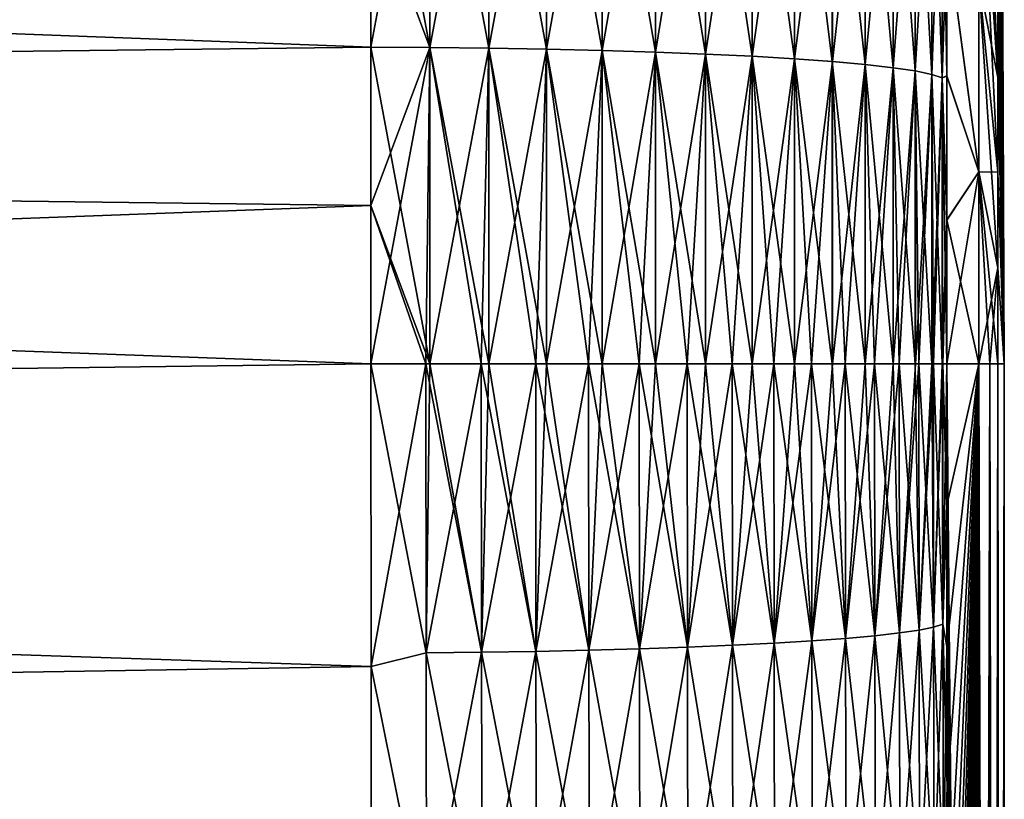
# Model space of a CAD drawing. Header units: metres. Extents: x -2 to 78, y -85 to 85.
# Tile 203 of 256: x 29.01 to 31.5, y -39.1 to -37.13. Entities that reach past the tile are written whole.
import ezdxf

# ---------------------------------------------------------------- set-up
doc = ezdxf.new("R2010")
doc.units = ezdxf.units.M
doc.layers.add('solid_20004802', color=7, linetype='CONTINUOUS')

msp = doc.modelspace()

# ---------------------------------------------------------------- linework, layer by layer
at = {"layer": 'solid_20004802'}
for points in [[(31.483782, -33.972858), (31.483782, -33.980206, 0.243153), (31.5, -38)], [(31.483782, -33.980206, -0.243153), (31.483782, -33.972858), (31.5, -38)], [(31.483782, -33.980206, 0.243153), (31.483782, -34.00222, 0.485418), (31.5, -38)], [(31.483782, -34.00222, -0.485418), (31.483782, -33.980206, -0.243153), (31.5, -38)], [(31.483782, -34.00222, 0.485418), (31.483782, -34.038826, 0.725912), (31.5, -38)], [(31.483782, -34.038826, -0.725912), (31.483782, -34.00222, -0.485418), (31.5, -38)], [(31.483782, -34.038826, 0.725912), (31.483782, -34.089882, 0.963758), (31.5, -38)], [(31.483782, -34.089882, -0.963758), (31.483782, -34.038826, -0.725912), (31.5, -38)], [(31.483782, -34.089882, 0.963758), (31.483782, -34.155205, 1.198087), (31.5, -38)], [(31.483782, -34.155205, -1.198087), (31.483782, -34.089882, -0.963758), (31.5, -38)], [(31.483782, -34.155205, 1.198087), (31.483782, -34.234558, 1.428044), (31.5, -38)], [(31.483782, -34.234558, -1.428044), (31.483782, -34.155205, -1.198087), (31.5, -38)], [(31.483782, -34.234558, 1.428044), (31.483782, -34.327652, 1.65279), (31.5, -38)], [(31.483782, -34.327652, -1.65279), (31.483782, -34.234558, -1.428044), (31.5, -38)], [(31.483782, -34.327652, 1.65279), (31.483782, -34.434143, 1.871505), (31.5, -38)], [(31.483782, -34.434143, -1.871505), (31.483782, -34.327652, -1.65279), (31.5, -38)], [(31.483782, -34.434143, 1.871505), (31.483782, -34.55365, 2.083392), (31.5, -38)], [(31.483782, -34.55365, -2.083392), (31.483782, -34.434143, -1.871505), (31.5, -38)], [(31.483782, -34.55365, 2.083392), (31.483782, -34.68573, 2.287677), (31.5, -38)], [(31.483782, -34.68573, -2.287677), (31.483782, -34.55365, -2.083392), (31.5, -38)], [(31.483782, -34.68573, 2.287677), (31.483782, -34.829903, 2.483613), (31.5, -38)], [(31.483782, -34.829903, -2.483613), (31.483782, -34.68573, -2.287677), (31.5, -38)], [(31.483782, -34.829903, 2.483613), (31.483782, -34.985641, 2.670488), (31.5, -38)], [(31.483782, -34.985641, -2.670488), (31.483782, -34.829903, -2.483613), (31.5, -38)], [(31.483782, -34.985641, 2.670488), (31.483782, -35.152382, 2.847618), (31.5, -38)], [(31.483782, -35.152382, -2.847618), (31.483782, -34.985641, -2.670488), (31.5, -38)], [(31.483782, -35.152382, 2.847618), (31.483782, -35.329514, 3.014358), (31.5, -38)], [(31.483782, -35.329514, -3.014358), (31.483782, -35.152382, -2.847618), (31.5, -38)], [(31.483782, -35.329514, 3.014358), (31.483782, -35.516388, 3.170099), (31.5, -38)], [(31.483782, -35.516388, -3.170099), (31.483782, -35.329514, -3.014358), (31.5, -38)], [(31.483782, -35.516388, 3.170099), (31.483782, -35.712322, 3.314272), (31.5, -38)], [(31.483782, -35.712322, -3.314272), (31.483782, -35.516388, -3.170099), (31.5, -38)], [(31.483782, -35.712322, 3.314272), (31.483782, -35.916607, 3.446352), (31.5, -38)], [(31.483782, -35.916607, -3.446352), (31.483782, -35.712322, -3.314272), (31.5, -38)], [(31.483782, -35.916607, 3.446352), (31.483782, -36.128494, 3.565856), (31.5, -38)], [(31.483782, -36.128494, -3.565856), (31.483782, -35.916607, -3.446352), (31.5, -38)], [(31.435064, -36.071583, -7.823894), (31.483782, -37.036243, -3.910119), (31.483782, -37.274086, -3.961176)], [(31.435064, -36.547497, -7.926055), (31.435064, -36.071583, -7.823894), (31.483782, -37.274086, -3.961176)], [(31.483782, -36.128494, 3.565856), (31.483782, -36.34721, 3.672349), (31.5, -38)], [(31.483782, -36.34721, -3.672349), (31.483782, -36.128494, -3.565856), (31.5, -38)], [(31.483782, -36.34721, 3.672349), (31.483782, -36.571957, 3.765442), (31.5, -38)], [(31.483782, -36.571957, -3.765442), (31.483782, -36.34721, -3.672349), (31.5, -38)], [(29.89497, -36.398186, -13.44832), (30.044439, -36.399544, -13.436783), (30.044434, -37.198364, -13.508)], [(29.894972, -36.797409, -13.489881), (29.89497, -36.398186, -13.44832), (30.044434, -37.198364, -13.508)], [(29.895023, -37.197693, 13.519592), (30.044506, -37.198364, 13.508271), (30.04451, -36.399544, 13.437055)], [(29.895029, -36.797421, 13.489881), (29.895023, -37.197693, 13.519592), (30.04451, -36.399544, 13.437055)], [(30.044434, -37.198364, -13.508), (30.044439, -36.399544, -13.436783), (30.194088, -37.199955, -13.48117)], [(30.044439, -36.399544, -13.436783), (30.194094, -36.402725, -13.410093), (30.194088, -37.199955, -13.48117)], [(30.04451, -36.399544, 13.437055), (30.044506, -37.198364, 13.508271), (30.194164, -36.402725, 13.410364)], [(30.044506, -37.198364, 13.508271), (30.19416, -37.199955, 13.48144), (30.194164, -36.402725, 13.410364)], [(30.194088, -37.199955, -13.48117), (30.194094, -36.402725, -13.410093), (30.340252, -37.202438, -13.439352)], [(30.194094, -36.402725, -13.410093), (30.340258, -36.407677, -13.368497), (30.340252, -37.202438, -13.439352)], [(30.194164, -36.402725, 13.410364), (30.19416, -37.199955, 13.48144), (30.34033, -36.407677, 13.368767)], [(30.19416, -37.199955, 13.48144), (30.340324, -37.202438, 13.439622), (30.34033, -36.407677, 13.368767)], [(30.340252, -37.202438, -13.439352), (30.340258, -36.407677, -13.368497), (30.481426, -37.205784, -13.382978)], [(30.340258, -36.407677, -13.368497), (30.48143, -36.414356, -13.312421), (30.481426, -37.205784, -13.382978)], [(30.34033, -36.407677, 13.368767), (30.340324, -37.202438, 13.439622), (30.481503, -36.414356, 13.31269)], [(30.340324, -37.202438, 13.439622), (30.481497, -37.205784, 13.383247), (30.481503, -36.414356, 13.31269)], [(30.481426, -37.205784, -13.382978), (30.48143, -36.414356, -13.312421), (30.616156, -37.209957, -13.312629)], [(30.48143, -36.414356, -13.312421), (30.616161, -36.422691, -13.242441), (30.616156, -37.209957, -13.312629)], [(30.481503, -36.414356, 13.31269), (30.481497, -37.205784, 13.383247), (30.616232, -36.422691, 13.242709)], [(30.481497, -37.205784, 13.383247), (30.616228, -37.209957, 13.312897), (30.616232, -36.422691, 13.242709)], [(30.616156, -37.209957, -13.312629), (30.616161, -36.422691, -13.242441), (30.743059, -37.21492, -13.229024)], [(30.616161, -36.422691, -13.242441), (30.743065, -36.432598, -13.159277), (30.743059, -37.21492, -13.229024)], [(30.616232, -36.422691, 13.242709), (30.616228, -37.209957, 13.312897), (30.743135, -36.432598, 13.159545)], [(30.616228, -37.209957, 13.312897), (30.74313, -37.21492, 13.229291), (30.743135, -36.432598, 13.159545)], [(30.743059, -37.21492, -13.229024), (30.743065, -36.432598, -13.159277), (30.860832, -37.220619, -13.133024)], [(30.743065, -36.432598, -13.159277), (30.860838, -36.443974, -13.063784), (30.860832, -37.220619, -13.133024)], [(30.743135, -36.432598, 13.159545), (30.74313, -37.21492, 13.229291), (30.860909, -36.443974, 13.064051)], [(30.74313, -37.21492, 13.229291), (30.860903, -37.220619, 13.133291), (30.860909, -36.443974, 13.064051)], [(30.860832, -37.220619, -13.133024), (30.860838, -36.443974, -13.063784), (30.968266, -37.22699, -13.025616)], [(30.860838, -36.443974, -13.063784), (30.968271, -36.456699, -12.956942), (30.968266, -37.22699, -13.025616)], [(30.860909, -36.443974, 13.064051), (30.860903, -37.220619, 13.133291), (30.96834, -36.456699, 12.957208)], [(30.860903, -37.220619, 13.133291), (30.968334, -37.22699, 13.025882), (30.96834, -36.456699, 12.957208)], [(30.968266, -37.22699, -13.025616), (30.968271, -36.456699, -12.956942), (31.064253, -37.233978, -12.907902)], [(30.968271, -36.456699, -12.956942), (31.064259, -36.470646, -12.839849), (31.064253, -37.233978, -12.907902)], [(30.96834, -36.456699, 12.957208), (30.968334, -37.22699, 13.025882), (31.064327, -36.470646, 12.840114)], [(30.968334, -37.22699, 13.025882), (31.064322, -37.233978, 12.908168), (31.064327, -36.470646, 12.840114)], [(31.064253, -37.233978, -12.907902), (31.064259, -36.470646, -12.839849), (31.14781, -37.241505, -12.781093)], [(31.064259, -36.470646, -12.839849), (31.147814, -36.485668, -12.713707), (31.14781, -37.241505, -12.781093)], [(31.064327, -36.470646, 12.840114), (31.064322, -37.233978, 12.908168), (31.147882, -36.485668, 12.713973)], [(31.064322, -37.233978, 12.908168), (31.147879, -37.241505, 12.781358), (31.147882, -36.485668, 12.713973)], [(31.14781, -37.241505, -12.781093), (31.147814, -36.485668, -12.713707), (31.218077, -37.249489, -12.646491)], [(31.147814, -36.485668, -12.713707), (31.218082, -36.501617, -12.579815), (31.218077, -37.249489, -12.646491)], [(31.147882, -36.485668, 12.713973), (31.147879, -37.241505, 12.781358), (31.218149, -36.501617, 12.58008)], [(31.147879, -37.241505, 12.781358), (31.218145, -37.249489, 12.646756), (31.218149, -36.501617, 12.58008)], [(31.218077, -37.249489, -12.646491), (31.218082, -36.501617, -12.579815), (31.274332, -37.257858, -12.50548)], [(31.218082, -36.501617, -12.579815), (31.274338, -36.518326, -12.439548), (31.274332, -37.257858, -12.50548)], [(31.218149, -36.501617, 12.58008), (31.218145, -37.249489, 12.646756), (31.274405, -36.518326, 12.439812)], [(31.218145, -37.249489, 12.646756), (31.274399, -37.257858, 12.505744), (31.274405, -36.518326, 12.439812)], [(31.274332, -37.257858, -12.50548), (31.274338, -36.518326, -12.439548), (31.315998, -37.266521, -12.359508)], [(31.274338, -36.518326, -12.439548), (31.316004, -36.535622, -12.294345), (31.315998, -37.266521, -12.359508)], [(31.274405, -36.518326, 12.439812), (31.274399, -37.257858, 12.505744), (31.316069, -36.535622, 12.294609)], [(31.274399, -37.257858, 12.505744), (31.316065, -37.266521, 12.359772), (31.316069, -36.535622, 12.294609)], [(31.315998, -37.266521, -12.359508), (31.316004, -36.535622, -12.294345), (31.342648, -37.275391, -12.210074)], [(31.316004, -36.535622, -12.294345), (31.342651, -36.553326, -12.1457), (31.342648, -37.275391, -12.210074)], [(31.316069, -36.535622, 12.294609), (31.316065, -37.266521, 12.359772), (31.342716, -36.553326, 12.145964)], [(31.316065, -37.266521, 12.359772), (31.342712, -37.275391, 12.210339), (31.342716, -36.553326, 12.145964)], [(31.35405, -37.270309, -12.058048), (31.342648, -37.275391, -12.210074), (31.342651, -36.553326, -12.1457)], [(31.35405, -36.906326, -12.030479), (31.35405, -37.270309, -12.058048), (31.342651, -36.553326, -12.1457)], [(31.354044, -36.907761, 12.030883), (31.342716, -36.553326, 12.145964), (31.342712, -37.275391, 12.210339)], [(31.435064, -36.547497, 7.926055), (31.483782, -37.274086, 3.961176), (31.483782, -37.036243, 3.910119)], [(31.435064, -36.547497, 7.926055), (31.435064, -37.028709, 7.999294), (31.483782, -37.274086, 3.961176)], [(31.435064, -36.547497, -7.926055), (31.483782, -37.274086, -3.961176), (31.483782, -37.514584, -3.997778)], [(31.435064, -37.028709, -7.999294), (31.435064, -36.547497, -7.926055), (31.483782, -37.514584, -3.997778)], [(13.349999, -36.574097, 13.916659), (13.349999, -37.393658, 13.976372), (29.895029, -36.797421, 13.489881)], [(13.35, -36.574089, -13.916547), (29.894972, -36.797409, -13.489881), (29.894979, -37.197685, -13.519593)], [(13.35, -37.393642, -13.976259), (13.35, -36.574089, -13.916547), (29.894979, -37.197685, -13.519593)], [(31.483782, -36.571957, 3.765442), (31.483782, -36.801914, 3.844795), (31.5, -38)], [(31.483782, -36.801914, -3.844795), (31.483782, -36.571957, -3.765442), (31.5, -38)], [(13.349999, -37.393658, 13.976372), (29.895023, -37.197693, 13.519592), (29.895029, -36.797421, 13.489881)], [(29.894979, -37.197685, -13.519593), (29.894972, -36.797409, -13.489881), (30.044434, -37.198364, -13.508)], [(31.483782, -36.801914, 3.844795), (31.483782, -37.036243, 3.910119), (31.5, -38)], [(31.483782, -37.036243, -3.910119), (31.483782, -36.801914, -3.844795), (31.5, -38)], [(31.354044, -37.271336, 12.058323), (31.354044, -36.907761, 12.030883), (31.342712, -37.275391, 12.210339)], [(31.435064, -37.513466, 8.043345), (31.354044, -36.907761, 12.030883), (31.354044, -37.271336, 12.058323)], [(31.435064, -37.028709, 7.999294), (31.354044, -36.907761, 12.030883), (31.435064, -37.513466, 8.043345)], [(31.435064, -37.513466, -8.043345), (31.35405, -37.270309, -12.058048), (31.35405, -36.906326, -12.030479)], [(31.435064, -37.513466, -8.043345), (31.35405, -36.906326, -12.030479), (31.435064, -37.028709, -7.999294)], [(31.435064, -37.028709, 7.999294), (31.483782, -37.514584, 3.997778), (31.483782, -37.274086, 3.961176)], [(31.435064, -37.028709, 7.999294), (31.435064, -37.513466, 8.043345), (31.483782, -37.514584, 3.997778)], [(31.435064, -37.028709, -7.999294), (31.483782, -37.514584, -3.997778), (31.483782, -37.756847, -4.019793)], [(31.435064, -37.513466, -8.043345), (31.435064, -37.028709, -7.999294), (31.483782, -37.756847, -4.019793)], [(31.483782, -37.036243, 3.910119), (31.483782, -37.274086, 3.961176), (31.5, -38)], [(31.483782, -37.274086, -3.961176), (31.483782, -37.036243, -3.910119), (31.5, -38)], [(13.349999, -37.393658, 13.976372), (29.895018, -37.598671, 13.537431), (29.895023, -37.197693, 13.519592)], [(13.35, -37.393642, -13.976259), (29.894979, -37.197685, -13.519593), (29.894993, -37.598667, -13.537431)], [(29.894979, -37.197685, -13.519593), (30.044434, -37.198364, -13.508), (30.044426, -38, -13.53177)], [(29.894993, -37.598667, -13.537431), (29.894979, -37.197685, -13.519593), (30.044426, -38, -13.53177)], [(29.895012, -38, 13.543378), (30.034405, -38, 13.533296), (30.044506, -37.198364, 13.508271)], [(29.895018, -37.598671, 13.537431), (29.895012, -38, 13.543378), (30.044506, -37.198364, 13.508271)], [(29.895023, -37.197693, 13.519592), (29.895018, -37.598671, 13.537431), (30.044506, -37.198364, 13.508271)], [(30.034405, -38, 13.533296), (30.044498, -38, 13.532042), (30.044506, -37.198364, 13.508271)], [(30.174807, -38, -13.509239), (30.044426, -38, -13.53177), (30.044434, -37.198364, -13.508)], [(30.044434, -37.198364, -13.508), (30.194088, -37.199955, -13.48117), (30.194082, -38, -13.504891)], [(30.174807, -38, -13.509239), (30.044434, -37.198364, -13.508), (30.194082, -38, -13.504891)], [(30.044506, -37.198364, 13.508271), (30.044498, -38, 13.532042), (30.19416, -37.199955, 13.48144)], [(30.044498, -38, 13.532042), (30.174862, -38, 13.509514), (30.19416, -37.199955, 13.48144)], [(30.174862, -38, 13.509514), (30.194155, -38, 13.505162), (30.19416, -37.199955, 13.48144)], [(30.312754, -38, -13.472117), (30.194082, -38, -13.504891), (30.194088, -37.199955, -13.48117)], [(30.194088, -37.199955, -13.48117), (30.340252, -37.202438, -13.439352), (30.340248, -38, -13.463001)], [(30.312754, -38, -13.472117), (30.194088, -37.199955, -13.48117), (30.340248, -38, -13.463001)], [(30.19416, -37.199955, 13.48144), (30.194155, -38, 13.505162), (30.340324, -37.202438, 13.439622)], [(30.194155, -38, 13.505162), (30.31284, -38, 13.472383), (30.340324, -37.202438, 13.439622)], [(30.31284, -38, 13.472383), (30.340321, -38, 13.463271), (30.340324, -37.202438, 13.439622)], [(30.446465, -38, -13.422075), (30.340248, -38, -13.463001), (30.340252, -37.202438, -13.439352)], [(30.340252, -37.202438, -13.439352), (30.481426, -37.205784, -13.382978), (30.481421, -38, -13.406528)], [(30.446465, -38, -13.422075), (30.340252, -37.202438, -13.439352), (30.481421, -38, -13.406528)], [(30.340324, -37.202438, 13.439622), (30.340321, -38, 13.463271), (30.481497, -37.205784, 13.383247)], [(30.340321, -38, 13.463271), (30.446573, -38, 13.422329), (30.481497, -37.205784, 13.383247)], [(30.446573, -38, 13.422329), (30.481493, -38, 13.406797), (30.481497, -37.205784, 13.383247)], [(30.57478, -38, -13.359566), (30.481421, -38, -13.406528), (30.481426, -37.205784, -13.382978)], [(30.481426, -37.205784, -13.382978), (30.616156, -37.209957, -13.312629), (30.616152, -38, -13.336054)], [(30.57478, -38, -13.359566), (30.481426, -37.205784, -13.382978), (30.616152, -38, -13.336054)], [(30.481497, -37.205784, 13.383247), (30.481493, -38, 13.406797), (30.616228, -37.209957, 13.312897)], [(30.481493, -38, 13.406797), (30.574909, -38, 13.359802), (30.616228, -37.209957, 13.312897)], [(30.574909, -38, 13.359802), (30.616224, -38, 13.336322), (30.616228, -37.209957, 13.312897)], [(30.696432, -38, -13.285237), (30.616152, -38, -13.336054), (30.616156, -37.209957, -13.312629)], [(30.616156, -37.209957, -13.312629), (30.743059, -37.21492, -13.229024), (30.743055, -38, -13.252302)], [(30.696432, -38, -13.285237), (30.616156, -37.209957, -13.312629), (30.743055, -38, -13.252302)], [(30.616228, -37.209957, 13.312897), (30.616224, -38, 13.336322), (30.74313, -37.21492, 13.229291)], [(30.616224, -38, 13.336322), (30.696579, -38, 13.285454), (30.74313, -37.21492, 13.229291)], [(30.696579, -38, 13.285454), (30.743126, -38, 13.25257), (30.74313, -37.21492, 13.229291)], [(30.810429, -38, -13.199739), (30.743055, -38, -13.252302), (30.743059, -37.21492, -13.229024)], [(30.743059, -37.21492, -13.229024), (30.860832, -37.220619, -13.133024), (30.860828, -38, -13.156134)], [(30.810429, -38, -13.199739), (30.743059, -37.21492, -13.229024), (30.860828, -38, -13.156134)], [(30.74313, -37.21492, 13.229291), (30.743126, -38, 13.25257), (30.860903, -37.220619, 13.133291)], [(30.743126, -38, 13.25257), (30.810589, -38, 13.199931), (30.860903, -37.220619, 13.133291)], [(30.810589, -38, 13.199931), (30.860899, -38, 13.156401), (30.860903, -37.220619, 13.133291)], [(30.915758, -38, -13.103849), (30.860828, -38, -13.156134), (30.860832, -37.220619, -13.133024)], [(30.860832, -37.220619, -13.133024), (30.968266, -37.22699, -13.025616), (30.968262, -38, -13.048536)], [(30.915758, -38, -13.103849), (30.860832, -37.220619, -13.133024), (30.968262, -38, -13.048536)], [(30.860903, -37.220619, 13.133291), (30.860899, -38, 13.156401), (30.968334, -37.22699, 13.025882)], [(30.860899, -38, 13.156401), (30.915926, -38, 13.104017), (30.968334, -37.22699, 13.025882)], [(30.915926, -38, 13.104017), (30.96833, -38, 13.048802), (30.968334, -37.22699, 13.025882)], [(31.011517, -38, -12.998401), (30.968262, -38, -13.048536), (30.968266, -37.22699, -13.025616)], [(30.968266, -37.22699, -13.025616), (31.064253, -37.233978, -12.907902), (31.064249, -38, -12.930616)], [(31.011517, -38, -12.998401), (30.968266, -37.22699, -13.025616), (31.064249, -38, -12.930616)], [(30.968334, -37.22699, 13.025882), (30.96833, -38, 13.048802), (31.064322, -37.233978, 12.908168)], [(30.96833, -38, 13.048802), (31.011688, -38, 12.998542), (31.064322, -37.233978, 12.908168)], [(31.011688, -38, 12.998542), (31.064318, -38, 12.930882), (31.064322, -37.233978, 12.908168)], [(31.096872, -38, -12.884297), (31.064249, -38, -12.930616), (31.064253, -37.233978, -12.907902)], [(31.064253, -37.233978, -12.907902), (31.14781, -37.241505, -12.781093), (31.147804, -38, -12.803584)], [(31.096872, -38, -12.884297), (31.064253, -37.233978, -12.907902), (31.147804, -38, -12.803584)], [(31.064322, -37.233978, 12.908168), (31.064318, -38, 12.930882), (31.147879, -37.241505, 12.781358)], [(31.064318, -38, 12.930882), (31.097042, -38, 12.884413), (31.147879, -37.241505, 12.781358)], [(31.097042, -38, 12.884413), (31.147873, -38, 12.803849), (31.147879, -37.241505, 12.781358)], [(31.171049, -38, -12.76255), (31.147804, -38, -12.803584), (31.14781, -37.241505, -12.781093)], [(31.14781, -37.241505, -12.781093), (31.218077, -37.249489, -12.646491), (31.218073, -38, -12.668746)], [(31.171049, -38, -12.76255), (31.14781, -37.241505, -12.781093), (31.218073, -38, -12.668746)], [(31.147879, -37.241505, 12.781358), (31.147873, -38, 12.803849), (31.218145, -37.249489, 12.646756)], [(31.147873, -38, 12.803849), (31.171213, -38, 12.76264), (31.218145, -37.249489, 12.646756)], [(31.171213, -38, 12.76264), (31.21814, -38, 12.669011), (31.218145, -37.249489, 12.646756)], [(31.233398, -38, -12.634156), (31.218073, -38, -12.668746), (31.218077, -37.249489, -12.646491)], [(31.218077, -37.249489, -12.646491), (31.274332, -37.257858, -12.50548), (31.274328, -38, -12.527484)], [(31.233398, -38, -12.634156), (31.218077, -37.249489, -12.646491), (31.274328, -38, -12.527484)], [(31.218145, -37.249489, 12.646756), (31.21814, -38, 12.669011), (31.274399, -37.257858, 12.505744)], [(31.21814, -38, 12.669011), (31.233551, -38, 12.634222), (31.274399, -37.257858, 12.505744)], [(31.233551, -38, 12.634222), (31.274925, -38, 12.526192), (31.274399, -37.257858, 12.505744)], [(31.283274, -38, -12.500379), (31.274328, -38, -12.527484), (31.274332, -37.257858, -12.50548)], [(31.274332, -37.257858, -12.50548), (31.315998, -37.266521, -12.359508), (31.315994, -38, -12.381254)], [(31.283274, -38, -12.500379), (31.274332, -37.257858, -12.50548), (31.315994, -38, -12.381254)], [(31.274399, -37.257858, 12.505744), (31.274925, -38, 12.526192), (31.316065, -37.266521, 12.359772)], [(31.274925, -38, 12.526192), (31.283411, -38, 12.500422), (31.316065, -37.266521, 12.359772)], [(31.283411, -38, 12.500422), (31.316504, -38, 12.379593), (31.316065, -37.266521, 12.359772)], [(31.320223, -38, -12.362389), (31.315994, -38, -12.381254), (31.315998, -37.266521, -12.359508)], [(31.315998, -37.266521, -12.359508), (31.342648, -37.275391, -12.210074), (31.342644, -38, -12.231557)], [(31.320223, -38, -12.362389), (31.315998, -37.266521, -12.359508), (31.342644, -38, -12.231557)], [(31.316065, -37.266521, 12.359772), (31.316504, -38, 12.379593), (31.342712, -37.275391, 12.210339)], [(31.316504, -38, 12.379593), (31.320345, -38, 12.362391), (31.342712, -37.275391, 12.210339)], [(31.320345, -38, 12.362391), (31.342709, -38, 12.23182), (31.342712, -37.275391, 12.210339)], [(31.343836, -38, -12.221846), (31.342644, -38, -12.231557), (31.342648, -37.275391, -12.210074)], [(31.35405, -37.270309, -12.058048), (31.35405, -37.634975, -12.074616), (31.342648, -37.275391, -12.210074)], [(31.354048, -38, -12.080166), (31.343836, -38, -12.221846), (31.342648, -37.275391, -12.210074)], [(31.35405, -37.634975, -12.074616), (31.354048, -38, -12.080166), (31.342648, -37.275391, -12.210074)], [(31.354046, -37.635529, 12.074755), (31.342712, -37.275391, 12.210339), (31.342709, -38, 12.23182)], [(31.354046, -37.635529, 12.074755), (31.354044, -37.271336, 12.058323), (31.342712, -37.275391, 12.210339)], [(31.435064, -37.513466, 8.043345), (31.354044, -37.271336, 12.058323), (31.354046, -37.635529, 12.074755)], [(31.435064, -37.513466, -8.043345), (31.35405, -37.634975, -12.074616), (31.35405, -37.270309, -12.058048)], [(31.483782, -37.274086, 3.961176), (31.483782, -37.514584, 3.997778), (31.5, -38)], [(31.483782, -37.514584, -3.997778), (31.483782, -37.274086, -3.961176), (31.5, -38)], [(13.349999, -37.393658, 13.976372), (13.349999, -38.215309, 13.987862), (29.895018, -37.598671, 13.537431)], [(13.35, -37.393642, -13.976259), (29.894993, -37.598667, -13.537431), (29.895012, -38, -13.543378)], [(13.35, -38.21529, -13.98775), (13.35, -37.393642, -13.976259), (29.895012, -38, -13.543378)], [(31.435064, -37.513466, 8.043345), (31.354046, -37.635529, 12.074755), (31.354048, -38, 12.080166)], [(31.435064, -37.513466, 8.043345), (31.354048, -38, 12.080166), (31.435064, -38, 8.058046)], [(31.435064, -38, -8.058046), (31.35405, -37.634975, -12.074616), (31.435064, -37.513466, -8.043345)], [(31.435064, -37.513466, 8.043345), (31.483782, -37.756847, 4.019793), (31.483782, -37.514584, 3.997778)], [(31.435064, -37.513466, 8.043345), (31.435064, -38, 8.058046), (31.483782, -37.756847, 4.019793)], [(31.435064, -37.513466, -8.043345), (31.483782, -37.756847, -4.019793), (31.483782, -38, -4.027141)], [(31.435064, -37.513466, -8.043345), (31.483782, -38, -4.027141), (31.463511, -38, -6.040524)], [(31.435064, -38, -8.058046), (31.435064, -37.513466, -8.043345), (31.463511, -38, -6.040524)], [(31.483782, -37.514584, 3.997778), (31.483782, -37.756847, 4.019793), (31.5, -38)], [(31.483782, -37.756847, -4.019793), (31.483782, -37.514584, -3.997778), (31.5, -38)], [(13.349999, -38.215309, 13.987862), (29.895012, -38, 13.543378), (29.895018, -37.598671, 13.537431)], [(30.034353, -38, -13.533022), (29.894993, -37.598667, -13.537431), (30.044426, -38, -13.53177)], [(30.034353, -38, -13.533022), (29.895012, -38, -13.543378), (29.894993, -37.598667, -13.537431)], [(31.354046, -37.635529, 12.074755), (31.342709, -38, 12.23182), (31.343922, -38, 12.221943)], [(31.354046, -37.635529, 12.074755), (31.343922, -38, 12.221943), (31.354048, -38, 12.080166)], [(31.435064, -38, -8.058046), (31.354048, -38, -12.080166), (31.35405, -37.634975, -12.074616)], [(31.435064, -38, 8.058046), (31.463511, -38, 6.040524), (31.483782, -37.756847, 4.019793)], [(31.463511, -38, 6.040524), (31.483782, -38, 4.027141), (31.483782, -37.756847, 4.019793)], [(31.483782, -37.756847, 4.019793), (31.483782, -38, 4.027141), (31.5, -38)], [(31.483782, -38, -4.027141), (31.483782, -37.756847, -4.019793), (31.5, -38)], [(13.349999, -38.215309, 13.987862), (29.895658, -38.766853, 13.521633), (29.895012, -38, 13.543378)], [(29.895658, -38.766853, -13.521633), (13.35, -38.21529, -13.98775), (29.895012, -38, -13.543378)], [(29.895658, -38.766853, 13.521633), (30.034405, -38, 13.533296), (29.895012, -38, 13.543378)], [(30.034985, -38.732197, -13.512955), (29.895012, -38, -13.543378), (30.034353, -38, -13.533022)], [(30.034985, -38.732197, -13.512955), (29.895658, -38.766853, -13.521633), (29.895012, -38, -13.543378)], [(30.034985, -38.732197, 13.512955), (30.034405, -38, 13.533296), (29.895658, -38.766853, 13.521633)], [(30.175514, -38.730728, -13.489113), (30.034353, -38, -13.533022), (30.044426, -38, -13.53177)], [(30.175514, -38.730728, -13.489113), (30.034985, -38.732197, -13.512955), (30.034353, -38, -13.533022)], [(30.034985, -38.732197, 13.512955), (30.044498, -38, 13.532042), (30.034405, -38, 13.533296)], [(30.034985, -38.732197, 13.512955), (30.174862, -38, 13.509514), (30.044498, -38, 13.532042)], [(30.175514, -38.730728, 13.489113), (30.174862, -38, 13.509514), (30.034985, -38.732197, 13.512955)], [(30.175514, -38.730728, -13.489113), (30.044426, -38, -13.53177), (30.174807, -38, -13.509239)], [(30.313429, -38.728546, -13.452116), (30.174807, -38, -13.509239), (30.194082, -38, -13.504891)], [(30.313429, -38.728546, -13.452116), (30.175514, -38.730728, -13.489113), (30.174807, -38, -13.509239)], [(30.175514, -38.730728, 13.489113), (30.194155, -38, 13.505162), (30.174862, -38, 13.509514)], [(30.175514, -38.730728, 13.489113), (30.31284, -38, 13.472383), (30.194155, -38, 13.505162)], [(30.313429, -38.728546, 13.452116), (30.31284, -38, 13.472383), (30.175514, -38.730728, 13.489113)], [(30.313429, -38.728546, -13.452116), (30.194082, -38, -13.504891), (30.312754, -38, -13.472117)], [(30.447233, -38.725674, -13.402242), (30.312754, -38, -13.472117), (30.340248, -38, -13.463001)], [(30.447233, -38.725674, -13.402242), (30.313429, -38.728546, -13.452116), (30.312754, -38, -13.472117)], [(30.313429, -38.728546, 13.452116), (30.340321, -38, 13.463271), (30.31284, -38, 13.472383)], [(30.313429, -38.728546, 13.452116), (30.446573, -38, 13.422329), (30.340321, -38, 13.463271)], [(30.447233, -38.725674, 13.402242), (30.446573, -38, 13.422329), (30.313429, -38.728546, 13.452116)], [(30.447233, -38.725674, -13.402242), (30.340248, -38, -13.463001), (30.446465, -38, -13.422075)], [(30.575506, -38.722126, -13.339846), (30.446465, -38, -13.422075), (30.481421, -38, -13.406528)], [(30.575506, -38.722126, -13.339846), (30.447233, -38.725674, -13.402242), (30.446465, -38, -13.422075)], [(30.447233, -38.725674, 13.402242), (30.481493, -38, 13.406797), (30.446573, -38, 13.422329)], [(30.447233, -38.725674, 13.402242), (30.574909, -38, 13.359802), (30.481493, -38, 13.406797)], [(30.575506, -38.722126, 13.339846), (30.574909, -38, 13.359802), (30.447233, -38.725674, 13.402242)], [(30.575506, -38.722126, -13.339846), (30.481421, -38, -13.406528), (30.57478, -38, -13.359566)], [(30.697155, -38.717945, -13.26559), (30.57478, -38, -13.359566), (30.616152, -38, -13.336054)], [(30.697155, -38.717945, -13.26559), (30.575506, -38.722126, -13.339846), (30.57478, -38, -13.359566)], [(30.575506, -38.722126, 13.339846), (30.616224, -38, 13.336322), (30.574909, -38, 13.359802)], [(30.575506, -38.722126, 13.339846), (30.696579, -38, 13.285454), (30.616224, -38, 13.336322)], [(30.697155, -38.717945, 13.26559), (30.696579, -38, 13.285454), (30.575506, -38.722126, 13.339846)], [(30.697155, -38.717945, -13.26559), (30.616152, -38, -13.336054), (30.696432, -38, -13.285237)], [(30.811167, -38.713169, -13.180217), (30.696432, -38, -13.285237), (30.743055, -38, -13.252302)], [(30.811167, -38.713169, -13.180217), (30.697155, -38.717945, -13.26559), (30.696432, -38, -13.285237)], [(30.697155, -38.717945, 13.26559), (30.743126, -38, 13.25257), (30.696579, -38, 13.285454)], [(30.697155, -38.717945, 13.26559), (30.810589, -38, 13.199931), (30.743126, -38, 13.25257)], [(30.811167, -38.713169, 13.180217), (30.810589, -38, 13.199931), (30.697155, -38.717945, 13.26559)], [(30.811167, -38.713169, -13.180217), (30.743055, -38, -13.252302), (30.810429, -38, -13.199739)], [(30.916529, -38.70784, -13.08447), (30.810429, -38, -13.199739), (30.860828, -38, -13.156134)], [(30.916529, -38.70784, -13.08447), (30.811167, -38.713169, -13.180217), (30.810429, -38, -13.199739)], [(30.811167, -38.713169, 13.180217), (30.860899, -38, 13.156401), (30.810589, -38, 13.199931)], [(30.811167, -38.713169, 13.180217), (30.915926, -38, 13.104017), (30.860899, -38, 13.156401)], [(30.916529, -38.70784, 13.08447), (30.915926, -38, 13.104017), (30.811167, -38.713169, 13.180217)], [(30.916529, -38.70784, -13.08447), (30.860828, -38, -13.156134), (30.915758, -38, -13.103849)], [(31.012278, -38.702003, -12.979136), (30.915758, -38, -13.103849), (30.968262, -38, -13.048536)], [(31.012278, -38.702003, -12.979136), (30.916529, -38.70784, -13.08447), (30.915758, -38, -13.103849)], [(30.916529, -38.70784, 13.08447), (30.96833, -38, 13.048802), (30.915926, -38, 13.104017)], [(30.916529, -38.70784, 13.08447), (31.011688, -38, 12.998542), (30.96833, -38, 13.048802)], [(31.012278, -38.702003, 12.979136), (31.011688, -38, 12.998542), (30.916529, -38.70784, 13.08447)], [(31.012278, -38.702003, -12.979136), (30.968262, -38, -13.048536), (31.011517, -38, -12.998401)], [(31.097624, -38.695713, -12.865182), (31.011517, -38, -12.998401), (31.064249, -38, -12.930616)], [(31.097624, -38.695713, -12.865182), (31.012278, -38.702003, -12.979136), (31.011517, -38, -12.998401)], [(31.012278, -38.702003, 12.979136), (31.064318, -38, 12.930882), (31.011688, -38, 12.998542)], [(31.012278, -38.702003, 12.979136), (31.097042, -38, 12.884413), (31.064318, -38, 12.930882)], [(31.097624, -38.695713, 12.865182), (31.097042, -38, 12.884413), (31.012278, -38.702003, 12.979136)], [(31.097624, -38.695713, -12.865182), (31.064249, -38, -12.930616), (31.096872, -38, -12.884297)], [(31.171827, -38.689022, -12.743618), (31.096872, -38, -12.884297), (31.147804, -38, -12.803584)], [(31.171827, -38.689022, -12.743618), (31.097624, -38.695713, -12.865182), (31.096872, -38, -12.884297)], [(31.097624, -38.695713, 12.865182), (31.147873, -38, 12.803849), (31.097042, -38, 12.884413)], [(31.097624, -38.695713, 12.865182), (31.171213, -38, 12.76264), (31.147873, -38, 12.803849)], [(31.171827, -38.689022, 12.743618), (31.171213, -38, 12.76264), (31.097624, -38.695713, 12.865182)], [(31.171827, -38.689022, -12.743618), (31.147804, -38, -12.803584), (31.171049, -38, -12.76255)], [(31.234146, -38.681992, -12.615457), (31.171049, -38, -12.76255), (31.218073, -38, -12.668746)], [(31.234146, -38.681992, -12.615457), (31.171827, -38.689022, -12.743618), (31.171049, -38, -12.76255)], [(31.171827, -38.689022, 12.743618), (31.21814, -38, 12.669011), (31.171213, -38, 12.76264)], [(31.171827, -38.689022, 12.743618), (31.233551, -38, 12.634222), (31.21814, -38, 12.669011)], [(31.234146, -38.681992, 12.615457), (31.233551, -38, 12.634222), (31.171827, -38.689022, 12.743618)], [(31.234146, -38.681992, -12.615457), (31.218073, -38, -12.668746), (31.233398, -38, -12.634156)], [(31.283915, -38.674675, -12.48179), (31.233398, -38, -12.634156), (31.274328, -38, -12.527484)], [(31.283915, -38.674675, -12.48179), (31.234146, -38.681992, -12.615457), (31.233398, -38, -12.634156)], [(31.234146, -38.681992, 12.615457), (31.274925, -38, 12.526192), (31.233551, -38, 12.634222)], [(31.234146, -38.681992, 12.615457), (31.283411, -38, 12.500422), (31.274925, -38, 12.526192)], [(31.283915, -38.674675, 12.48179), (31.283411, -38, 12.500422), (31.234146, -38.681992, 12.615457)], [(31.283915, -38.674675, -12.48179), (31.274328, -38, -12.527484), (31.283274, -38, -12.500379)], [(31.32078, -38.667156, -12.344029), (31.283274, -38, -12.500379), (31.315994, -38, -12.381254)], [(31.32078, -38.667156, -12.344029), (31.283915, -38.674675, -12.48179), (31.283274, -38, -12.500379)], [(31.283915, -38.674675, 12.48179), (31.316504, -38, 12.379593), (31.283411, -38, 12.500422)], [(31.283915, -38.674675, 12.48179), (31.320345, -38, 12.362391), (31.316504, -38, 12.379593)], [(31.32078, -38.667156, 12.344029), (31.320345, -38, 12.362391), (31.283915, -38.674675, 12.48179)], [(31.32078, -38.667156, -12.344029), (31.315994, -38, -12.381254), (31.320223, -38, -12.362389)], [(31.344469, -38.659512, -12.203674), (31.320223, -38, -12.362389), (31.342644, -38, -12.231557)], [(31.344469, -38.659512, -12.203674), (31.32078, -38.667156, -12.344029), (31.320223, -38, -12.362389)], [(31.32078, -38.667156, 12.344029), (31.342709, -38, 12.23182), (31.320345, -38, 12.362391)], [(31.32078, -38.667156, 12.344029), (31.343922, -38, 12.221943), (31.342709, -38, 12.23182)], [(31.32078, -38.667156, 12.344029), (31.344469, -38.659512, 12.203674), (31.343922, -38, 12.221943)], [(31.344469, -38.659512, -12.203674), (31.342644, -38, -12.231557), (31.343836, -38, -12.221846)], [(31.354179, -38.358418, -12.074718), (31.343836, -38, -12.221846), (31.354048, -38, -12.080166)], [(31.354179, -38.358418, -12.074718), (31.344469, -38.659512, -12.203674), (31.343836, -38, -12.221846)], [(31.344469, -38.659512, 12.203674), (31.354048, -38, 12.080166), (31.343922, -38, 12.221943)], [(31.344469, -38.659512, 12.203674), (31.354179, -38.358414, 12.074718), (31.354048, -38, 12.080166)], [(31.434292, -46.927364, 8.105751), (31.435064, -38, 8.058046), (31.354048, -38, 12.080166)], [(31.354568, -38.716175, 12.058588), (31.354048, -38, 12.080166), (31.354179, -38.358414, 12.074718)], [(31.355215, -39.073292, 12.031772), (31.354048, -38, 12.080166), (31.354568, -38.716175, 12.058588)], [(31.356119, -39.430164, 11.99421), (31.354048, -38, 12.080166), (31.355215, -39.073292, 12.031772)], [(31.357273, -39.786163, 11.945998), (31.354048, -38, 12.080166), (31.356119, -39.430164, 11.99421)], [(31.358673, -40.140236, 11.887294), (31.354048, -38, 12.080166), (31.357273, -39.786163, 11.945998)], [(31.360315, -40.492764, 11.818041), (31.354048, -38, 12.080166), (31.358673, -40.140236, 11.887294)], [(31.362192, -40.843174, 11.738322), (31.354048, -38, 12.080166), (31.360315, -40.492764, 11.818041)], [(31.3643, -41.190514, 11.648262), (31.354048, -38, 12.080166), (31.362192, -40.843174, 11.738322)], [(31.366631, -41.535179, 11.547771), (31.354048, -38, 12.080166), (31.3643, -41.190514, 11.648262)], [(31.369177, -41.876621, 11.43703), (31.354048, -38, 12.080166), (31.366631, -41.535179, 11.547771)], [(31.371927, -42.214226, 11.316206), (31.354048, -38, 12.080166), (31.369177, -41.876621, 11.43703)], [(31.374876, -42.548313, 11.185186), (31.354048, -38, 12.080166), (31.371927, -42.214226, 11.316206)], [(31.37801, -42.878376, 11.044223), (31.354048, -38, 12.080166), (31.374876, -42.548313, 11.185186)], [(31.381319, -43.204147, 10.893452), (31.354048, -38, 12.080166), (31.37801, -42.878376, 11.044223)], [(31.384794, -43.525841, 10.732771), (31.354048, -38, 12.080166), (31.381319, -43.204147, 10.893452)], [(31.38842, -43.842621, 10.562549), (31.354048, -38, 12.080166), (31.384794, -43.525841, 10.732771)], [(31.392185, -44.15424, 10.382872), (31.354048, -38, 12.080166), (31.38842, -43.842621, 10.562549)], [(31.396078, -44.46085, 10.193687), (31.354048, -38, 12.080166), (31.392185, -44.15424, 10.382872)], [(31.40008, -44.761486, 9.995521), (31.354048, -38, 12.080166), (31.396078, -44.46085, 10.193687)], [(31.404179, -45.056053, 9.788349), (31.354048, -38, 12.080166), (31.40008, -44.761486, 9.995521)], [(31.408363, -45.344559, 9.572252), (31.354048, -38, 12.080166), (31.404179, -45.056053, 9.788349)], [(31.412609, -45.626186, 9.347898), (31.354048, -38, 12.080166), (31.408363, -45.344559, 9.572252)], [(31.416906, -45.901035, 9.115167), (31.354048, -38, 12.080166), (31.412609, -45.626186, 9.347898)], [(31.421242, -46.168938, 8.874249), (31.354048, -38, 12.080166), (31.416906, -45.901035, 9.115167)], [(31.425591, -46.429241, 8.625756), (31.354048, -38, 12.080166), (31.421242, -46.168938, 8.874249)], [(31.429947, -46.682137, 8.369515), (31.354048, -38, 12.080166), (31.425591, -46.429241, 8.625756)], [(31.434292, -46.927364, 8.105751), (31.354048, -38, 12.080166), (31.429947, -46.682137, 8.369515)], [(31.354179, -38.358418, -12.074718), (31.354048, -38, -12.080166), (31.435064, -38, -8.058046)], [(31.354179, -38.358418, -12.074718), (31.435064, -38, -8.058046), (31.354568, -38.716179, -12.058587)], [(31.354568, -38.716179, -12.058587), (31.435064, -38, -8.058046), (31.355215, -39.073299, -12.031771)], [(31.355215, -39.073299, -12.031771), (31.435064, -38, -8.058046), (31.356119, -39.430172, -11.994209)], [(31.356119, -39.430172, -11.994209), (31.435064, -38, -8.058046), (31.357273, -39.786171, -11.945997)], [(31.357273, -39.786171, -11.945997), (31.435064, -38, -8.058046), (31.358673, -40.140247, -11.887292)], [(31.358673, -40.140247, -11.887292), (31.435064, -38, -8.058046), (31.360315, -40.492779, -11.818039)], [(31.360315, -40.492779, -11.818039), (31.435064, -38, -8.058046), (31.362192, -40.843189, -11.738318)], [(31.362192, -40.843189, -11.738318), (31.435064, -38, -8.058046), (31.3643, -41.190529, -11.648257)], [(31.3643, -41.190529, -11.648257), (31.435064, -38, -8.058046), (31.366631, -41.535198, -11.547765)], [(31.366631, -41.535198, -11.547765), (31.435064, -38, -8.058046), (31.369177, -41.876644, -11.437023)], [(31.369177, -41.876644, -11.437023), (31.435064, -38, -8.058046), (31.371927, -42.214249, -11.316197)], [(31.371927, -42.214249, -11.316197), (31.435064, -38, -8.058046), (31.374876, -42.54834, -11.185176)], [(31.374876, -42.54834, -11.185176), (31.435064, -38, -8.058046), (31.37801, -42.878407, -11.044209)], [(31.37801, -42.878407, -11.044209), (31.435064, -38, -8.058046), (31.381319, -43.204178, -10.893437)], [(31.381319, -43.204178, -10.893437), (31.435064, -38, -8.058046), (31.384794, -43.525871, -10.732755)], [(31.384794, -43.525871, -10.732755), (31.435064, -38, -8.058046), (31.38842, -43.842651, -10.562531)], [(31.38842, -43.842651, -10.562531), (31.435064, -38, -8.058046), (31.392185, -44.15427, -10.382854)], [(31.392185, -44.15427, -10.382854), (31.435064, -38, -8.058046), (31.396078, -44.46088, -10.193669)], [(31.396078, -44.46088, -10.193669), (31.435064, -38, -8.058046), (31.40008, -44.761513, -9.995502)], [(31.40008, -44.761513, -9.995502), (31.435064, -38, -8.058046), (31.404179, -45.05608, -9.78833)], [(31.404179, -45.05608, -9.78833), (31.435064, -38, -8.058046), (31.408363, -45.344585, -9.572232)], [(31.408363, -45.344585, -9.572232), (31.435064, -38, -8.058046), (31.412609, -45.626209, -9.347878)], [(31.412609, -45.626209, -9.347878), (31.435064, -38, -8.058046), (31.416906, -45.901058, -9.115147)], [(31.416906, -45.901058, -9.115147), (31.435064, -38, -8.058046), (31.421242, -46.168957, -8.874229)], [(31.421242, -46.168957, -8.874229), (31.435064, -38, -8.058046), (31.425591, -46.42926, -8.625737)], [(31.425591, -46.42926, -8.625737), (31.435064, -38, -8.058046), (31.429947, -46.682156, -8.369497)], [(31.429947, -46.682156, -8.369497), (31.435064, -38, -8.058046), (31.434292, -46.92738, -8.105735)], [(31.438612, -47.164463, 7.834852), (31.435064, -38, 8.058046), (31.434292, -46.927364, 8.105751)], [(31.434292, -46.92738, -8.105735), (31.435064, -38, -8.058046), (31.438612, -47.164478, -7.834837)], [(31.438612, -47.164478, -7.834837), (31.435064, -38, -8.058046), (31.463511, -38, -6.040524)], [(31.463179, -48.410591, 6.067952), (31.463511, -38, 6.040524), (31.435064, -38, 8.058046)], [(31.442896, -47.393684, 7.556543), (31.435064, -38, 8.058046), (31.438612, -47.164463, 7.834852)], [(31.447124, -47.614594, 7.271374), (31.435064, -38, 8.058046), (31.442896, -47.393684, 7.556543)], [(31.451281, -47.826771, 6.979822), (31.435064, -38, 8.058046), (31.447124, -47.614594, 7.271374)], [(31.455355, -48.030479, 6.681523), (31.435064, -38, 8.058046), (31.451281, -47.826771, 6.979822)], [(31.459328, -48.225197, 6.377385), (31.435064, -38, 8.058046), (31.455355, -48.030479, 6.681523)], [(31.463179, -48.410591, 6.067952), (31.435064, -38, 8.058046), (31.459328, -48.225197, 6.377385)], [(31.438612, -47.164478, -7.834837), (31.463511, -38, -6.040524), (31.442896, -47.393696, -7.55653)], [(31.442896, -47.393696, -7.55653), (31.463511, -38, -6.040524), (31.447124, -47.614601, -7.271362)], [(31.447124, -47.614601, -7.271362), (31.463511, -38, -6.040524), (31.451281, -47.826778, -6.979813)], [(31.451281, -47.826778, -6.979813), (31.463511, -38, -6.040524), (31.455355, -48.030487, -6.681515)], [(31.455355, -48.030487, -6.681515), (31.463511, -38, -6.040524), (31.459328, -48.225201, -6.377378)], [(31.459328, -48.225201, -6.377378), (31.463511, -38, -6.040524), (31.463179, -48.410595, -6.067947)], [(31.463179, -48.410595, -6.067947), (31.463511, -38, -6.040524), (31.466904, -48.586884, -5.752857)], [(31.466904, -48.58688, 5.75286), (31.463511, -38, 6.040524), (31.463179, -48.410591, 6.067952)], [(31.483128, -49.34351, 4.107474), (31.483782, -38, 4.027141), (31.463511, -38, 6.040524)], [(31.466904, -48.586884, -5.752857), (31.463511, -38, -6.040524), (31.483782, -38, -4.027141)], [(31.47048, -48.753498, 5.433125), (31.463511, -38, 6.040524), (31.466904, -48.58688, 5.75286)], [(31.473894, -48.910099, 5.109344), (31.463511, -38, 6.040524), (31.47048, -48.753498, 5.433125)], [(31.47714, -49.0569, 4.781141), (31.463511, -38, 6.040524), (31.473894, -48.910099, 5.109344)], [(31.480211, -49.193913, 4.448503), (31.463511, -38, 6.040524), (31.47714, -49.0569, 4.781141)], [(31.483128, -49.34351, 4.107474), (31.463511, -38, 6.040524), (31.480211, -49.193913, 4.448503)], [(31.466904, -48.586884, -5.752857), (31.483782, -38, -4.027141), (31.47048, -48.753498, -5.433122)], [(31.47048, -48.753498, -5.433122), (31.483782, -38, -4.027141), (31.473894, -48.910099, -5.109344)], [(31.473894, -48.910099, -5.109344), (31.483782, -38, -4.027141), (31.47714, -49.0569, -4.78114)], [(31.47714, -49.0569, -4.78114), (31.483782, -38, -4.027141), (31.480211, -49.193913, -4.448503)], [(31.483128, -49.343491, -4.107513), (31.480211, -49.193913, -4.448503), (31.483782, -38, -4.027141)], [(31.485729, -49.518456, 3.777731), (31.483782, -38, 4.027141), (31.483128, -49.34351, 4.107474)], [(31.483128, -49.343491, -4.107513), (31.483782, -38, -4.027141), (31.485727, -49.518425, -3.777786)], [(31.498213, -53.100281, 1.336894), (31.5, -38), (31.483782, -38, 4.027141)], [(31.485727, -49.518425, -3.777786), (31.483782, -38, -4.027141), (31.5, -38)], [(31.488024, -49.718075, 3.460596), (31.483782, -38, 4.027141), (31.485729, -49.518456, 3.777731)], [(31.490021, -49.940929, 3.159067), (31.483782, -38, 4.027141), (31.488024, -49.718075, 3.460596)], [(31.49173, -50.185005, 2.875926), (31.483782, -38, 4.027141), (31.490021, -49.940929, 3.159067)], [(31.493176, -50.449215, 2.612205), (31.483782, -38, 4.027141), (31.49173, -50.185005, 2.875926)], [(31.494389, -50.732422, 2.368788), (31.483782, -38, 4.027141), (31.493176, -50.449215, 2.612205)], [(31.49539, -51.033131, 2.147159), (31.483782, -38, 4.027141), (31.494389, -50.732422, 2.368788)], [(31.496202, -51.349453, 1.948606), (31.483782, -38, 4.027141), (31.49539, -51.033131, 2.147159)], [(31.496851, -51.679497, 1.774404), (31.483782, -38, 4.027141), (31.496202, -51.349453, 1.948606)], [(31.497358, -52.021088, 1.625478), (31.483782, -38, 4.027141), (31.496851, -51.679497, 1.774404)], [(31.497742, -52.372906, 1.502514), (31.483782, -38, 4.027141), (31.497358, -52.021088, 1.625478)], [(31.498022, -52.733593, 1.406095), (31.483782, -38, 4.027141), (31.497742, -52.372906, 1.502514)], [(31.498213, -53.100281, 1.336894), (31.483782, -38, 4.027141), (31.498022, -52.733593, 1.406095)], [(31.485727, -49.518425, -3.777786), (31.5, -38), (31.488024, -49.718037, -3.460648)], [(31.488024, -49.718037, -3.460648), (31.5, -38), (31.490021, -49.940899, -3.159105)], [(31.490021, -49.940899, -3.159105), (31.5, -38), (31.49173, -50.184982, -2.875952)], [(31.49173, -50.184982, -2.875952), (31.5, -38), (31.493176, -50.449196, -2.612225)], [(31.493176, -50.449196, -2.612225), (31.5, -38), (31.494389, -50.732391, -2.368811)], [(31.494389, -50.732391, -2.368811), (31.5, -38), (31.49539, -51.0331, -2.147181)], [(31.49539, -51.0331, -2.147181), (31.5, -38), (31.496202, -51.349426, -1.948622)], [(31.496202, -51.349426, -1.948622), (31.5, -38), (31.496851, -51.679482, -1.774411)], [(31.496851, -51.679482, -1.774411), (31.5, -38), (31.497358, -52.021076, -1.625482)], [(31.497358, -52.021076, -1.625482), (31.5, -38), (31.497742, -52.372898, -1.502517)], [(31.497742, -52.372898, -1.502517), (31.5, -38), (31.498022, -52.733585, -1.406097)], [(31.498022, -52.733585, -1.406097), (31.5, -38), (31.498213, -53.100273, -1.336895)], [(31.498213, -53.100273, -1.336895), (31.5, -38), (31.498322, -53.470123, -1.295209)], [(31.498322, -53.470127, 1.295208), (31.5, -38), (31.498213, -53.100281, 1.336894)], [(31.498322, -53.470123, -1.295209), (31.5, -38), (31.498358, -53.841866, -1.281194)], [(31.498322, -53.470127, 1.295208), (31.499994, -69.770828, 0), (31.5, -38)], [(31.499174, -69.770836, -0.640597), (31.498354, -69.770851, -1.281194), (31.5, -38)], [(31.498358, -61.806351, -1.281194), (31.5, -38), (31.498354, -69.770851, -1.281194)], [(31.498358, -61.806351, -1.281194), (31.498358, -53.841866, -1.281194), (31.5, -38)], [(31.499174, -69.770836, -0.640597), (31.5, -38), (31.499994, -69.770828, 0)], [(13.349999, -38.215309, 13.987862), (13.349999, -39.036221, 13.951088), (29.895658, -38.766853, 13.521633)], [(29.895658, -38.766853, -13.521633), (13.35, -39.036194, -13.950978), (13.35, -38.21529, -13.98775)], [(31.344469, -38.659512, 12.203674), (31.354568, -38.716175, 12.058588), (31.354179, -38.358414, 12.074718)], [(31.354179, -38.358418, -12.074718), (31.354568, -38.716179, -12.058587), (31.344469, -38.659512, -12.203674)], [(31.344469, -38.659512, -12.203674), (31.345865, -39.318245, -12.149539), (31.32078, -38.667156, -12.344029)], [(31.322201, -39.333527, 12.289289), (31.344469, -38.659512, 12.203674), (31.32078, -38.667156, 12.344029)], [(31.322201, -39.333527, 12.289289), (31.345865, -39.318245, 12.149539), (31.344469, -38.659512, 12.203674)], [(31.355215, -39.073299, -12.031771), (31.345865, -39.318245, -12.149539), (31.344469, -38.659512, -12.203674)], [(31.354568, -38.716179, -12.058587), (31.355215, -39.073299, -12.031771), (31.344469, -38.659512, -12.203674)], [(31.344469, -38.659512, 12.203674), (31.345865, -39.318245, 12.149539), (31.354568, -38.716175, 12.058588)], [(31.171827, -38.689022, -12.743618), (31.173298, -39.377239, -12.687145), (31.097624, -38.695713, -12.865182)], [(31.171827, -38.689022, 12.743618), (31.097624, -38.695713, 12.865182), (31.099102, -39.39061, 12.808182)], [(31.173298, -39.377239, 12.687145), (31.171827, -38.689022, 12.743618), (31.099102, -39.39061, 12.808182)], [(31.234146, -38.681992, -12.615457), (31.235603, -39.363182, -12.55954), (31.171827, -38.689022, -12.743618)], [(31.234146, -38.681992, 12.615457), (31.171827, -38.689022, 12.743618), (31.173298, -39.377239, 12.687145)], [(31.235603, -39.363182, -12.55954), (31.173298, -39.377239, -12.687145), (31.171827, -38.689022, -12.743618)], [(31.235603, -39.363182, 12.55954), (31.234146, -38.681992, 12.615457), (31.173298, -39.377239, 12.687145)], [(31.283915, -38.674675, -12.48179), (31.285355, -39.34856, -12.426452), (31.234146, -38.681992, -12.615457)], [(31.283915, -38.674675, 12.48179), (31.234146, -38.681992, 12.615457), (31.235603, -39.363182, 12.55954)], [(31.285355, -39.34856, -12.426452), (31.235603, -39.363182, -12.55954), (31.234146, -38.681992, -12.615457)], [(31.285355, -39.34856, 12.426452), (31.283915, -38.674675, 12.48179), (31.235603, -39.363182, 12.55954)], [(31.32078, -38.667156, -12.344029), (31.322201, -39.333527, -12.289289), (31.283915, -38.674675, -12.48179)], [(31.32078, -38.667156, 12.344029), (31.283915, -38.674675, 12.48179), (31.285355, -39.34856, 12.426452)], [(31.322201, -39.333527, -12.289289), (31.285355, -39.34856, -12.426452), (31.283915, -38.674675, -12.48179)], [(31.322201, -39.333527, 12.289289), (31.32078, -38.667156, 12.344029), (31.285355, -39.34856, 12.426452)], [(31.345865, -39.318245, -12.149539), (31.322201, -39.333527, -12.289289), (31.32078, -38.667156, -12.344029)], [(30.811167, -38.713169, -13.180217), (30.812645, -39.425503, -13.121839), (30.697155, -38.717945, -13.26559)], [(30.811167, -38.713169, 13.180217), (30.697155, -38.717945, 13.26559), (30.698627, -39.435051, 13.206833)], [(30.812645, -39.425503, 13.121839), (30.811167, -38.713169, 13.180217), (30.698627, -39.435051, 13.206833)], [(30.916529, -38.70784, -13.08447), (30.918013, -39.414852, -13.026513), (30.811167, -38.713169, -13.180217)], [(30.916529, -38.70784, 13.08447), (30.811167, -38.713169, 13.180217), (30.812645, -39.425503, 13.121839)], [(30.918013, -39.414852, -13.026513), (30.812645, -39.425503, -13.121839), (30.811167, -38.713169, -13.180217)], [(30.918013, -39.414852, 13.026513), (30.916529, -38.70784, 13.08447), (30.812645, -39.425503, 13.121839)], [(31.012278, -38.702003, -12.979136), (31.013762, -39.403187, -12.921639), (30.916529, -38.70784, -13.08447)], [(31.012278, -38.702003, 12.979136), (30.916529, -38.70784, 13.08447), (30.918013, -39.414852, 13.026513)], [(31.013762, -39.403187, -12.921639), (30.918013, -39.414852, -13.026513), (30.916529, -38.70784, -13.08447)], [(31.013762, -39.403187, 12.921639), (31.012278, -38.702003, 12.979136), (30.918013, -39.414852, 13.026513)], [(31.097624, -38.695713, -12.865182), (31.099102, -39.39061, -12.808182), (31.012278, -38.702003, -12.979136)], [(31.097624, -38.695713, 12.865182), (31.012278, -38.702003, 12.979136), (31.013762, -39.403187, 12.921639)], [(31.099102, -39.39061, -12.808182), (31.013762, -39.403187, -12.921639), (31.012278, -38.702003, -12.979136)], [(31.099102, -39.39061, 12.808182), (31.097624, -38.695713, 12.865182), (31.013762, -39.403187, 12.921639)], [(31.173298, -39.377239, -12.687145), (31.099102, -39.39061, -12.808182), (31.097624, -38.695713, -12.865182)], [(30.036369, -39.463554, 13.453045), (30.034985, -38.732197, 13.512955), (29.895658, -38.766853, 13.521633)], [(30.034985, -38.732197, -13.512955), (30.036369, -39.463554, -13.453045), (29.895658, -38.766853, -13.521633)], [(30.175514, -38.730728, -13.489113), (30.176922, -39.460613, -13.429328), (30.034985, -38.732197, -13.512955)], [(30.175514, -38.730728, 13.489113), (30.034985, -38.732197, 13.512955), (30.036369, -39.463554, 13.453045)], [(30.176922, -39.460613, -13.429328), (30.036369, -39.463554, -13.453045), (30.034985, -38.732197, -13.512955)], [(30.176922, -39.460613, 13.429328), (30.175514, -38.730728, 13.489113), (30.036369, -39.463554, 13.453045)], [(30.313429, -38.728546, -13.452116), (30.314857, -39.456253, -13.39251), (30.175514, -38.730728, -13.489113)], [(30.313429, -38.728546, 13.452116), (30.175514, -38.730728, 13.489113), (30.176922, -39.460613, 13.429328)], [(30.314857, -39.456253, -13.39251), (30.176922, -39.460613, -13.429328), (30.175514, -38.730728, -13.489113)], [(30.314857, -39.456253, 13.39251), (30.313429, -38.728546, 13.452116), (30.176922, -39.460613, 13.429328)], [(30.447233, -38.725674, -13.402242), (30.448679, -39.450504, -13.342869), (30.313429, -38.728546, -13.452116)], [(30.447233, -38.725674, 13.402242), (30.313429, -38.728546, 13.452116), (30.314857, -39.456253, 13.39251)], [(30.448679, -39.450504, -13.342869), (30.314857, -39.456253, -13.39251), (30.313429, -38.728546, -13.452116)], [(30.448679, -39.450504, 13.342869), (30.447233, -38.725674, 13.402242), (30.314857, -39.456253, 13.39251)], [(30.575506, -38.722126, -13.339846), (30.576967, -39.443413, -13.280756), (30.447233, -38.725674, -13.402242)], [(30.575506, -38.722126, 13.339846), (30.447233, -38.725674, 13.402242), (30.448679, -39.450504, 13.342869)], [(30.576967, -39.443413, -13.280756), (30.448679, -39.450504, -13.342869), (30.447233, -38.725674, -13.402242)], [(30.576967, -39.443413, 13.280756), (30.575506, -38.722126, 13.339846), (30.448679, -39.450504, 13.342869)], [(30.697155, -38.717945, -13.26559), (30.698627, -39.435051, -13.206833), (30.575506, -38.722126, -13.339846)], [(30.697155, -38.717945, 13.26559), (30.575506, -38.722126, 13.339846), (30.576967, -39.443413, 13.280756)], [(30.698627, -39.435051, -13.206833), (30.576967, -39.443413, -13.280756), (30.575506, -38.722126, -13.339846)], [(30.698627, -39.435051, 13.206833), (30.697155, -38.717945, 13.26559), (30.576967, -39.443413, 13.280756)], [(30.812645, -39.425503, -13.121839), (30.698627, -39.435051, -13.206833), (30.697155, -38.717945, -13.26559)], [(31.345865, -39.318245, 12.149539), (31.355215, -39.073292, 12.031772), (31.354568, -38.716175, 12.058588)], [(13.349999, -39.036221, 13.951088), (29.897102, -39.532192, 13.456372), (29.895658, -38.766853, 13.521633)], [(29.895658, -38.766853, -13.521633), (29.897102, -39.532192, -13.456372), (13.35, -39.036194, -13.950978)], [(30.036369, -39.463554, 13.453045), (29.895658, -38.766853, 13.521633), (29.897102, -39.532192, 13.456372)], [(30.036369, -39.463554, -13.453045), (29.897102, -39.532192, -13.456372), (29.895658, -38.766853, -13.521633)], [(13.349999, -39.036221, 13.951088), (13.35, -39.853554, 13.866179), (29.897102, -39.532192, 13.456372)], [(29.897102, -39.532192, -13.456372), (13.35, -39.853523, -13.866073), (13.35, -39.036194, -13.950978)], [(31.345865, -39.318245, 12.149539), (31.356119, -39.430164, 11.99421), (31.355215, -39.073292, 12.031772)], [(31.355215, -39.073299, -12.031771), (31.356119, -39.430172, -11.994209), (31.345865, -39.318245, -12.149539)]]:
    msp.add_3dface(points, dxfattribs=at)

doc.saveas('drawing.dxf')
